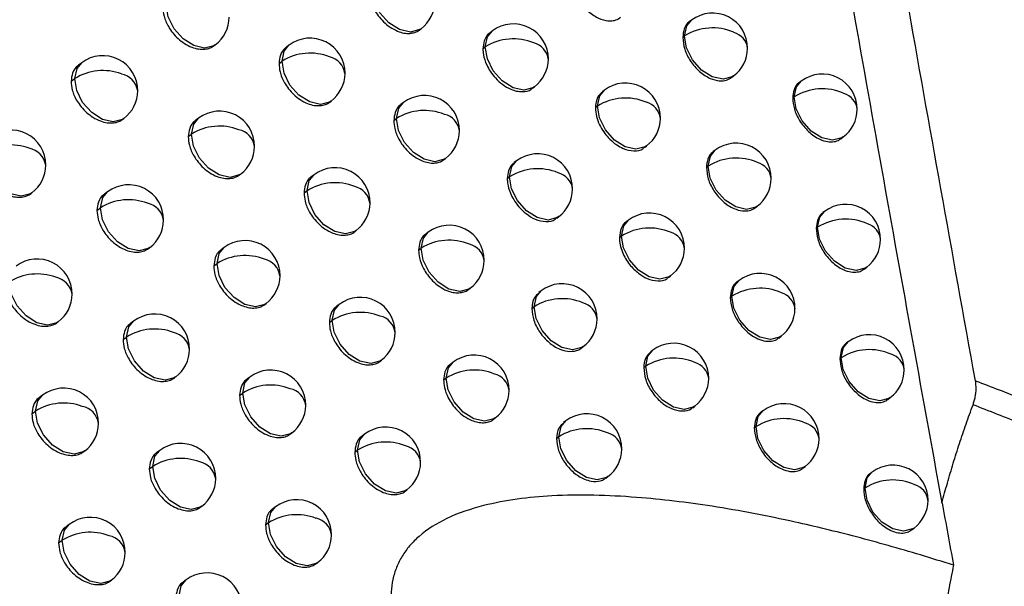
# Model space of a CAD drawing. Header units: millimetres. Extents: x 25 to 1229, y -261 to 1180.
# Tile 36 of 224: x 927.62 to 941.71, y -33.49 to -25.39. Entities that reach past the tile are written whole.
import ezdxf

# ---------------------------------------------------------------- set-up
doc = ezdxf.new("R2010")
doc.units = ezdxf.units.MM

msp = doc.modelspace()

# ---------------------------------------------------------------- linework, layer by layer
at = {"color": 7, "linetype": 'Continuous', "lineweight": 25}
for p, q in [((937.234, -25.392), (937.206, -25.412)), ((933.339, -25.532), (933.362, -25.514)), ((934.383, -25.547), (934.349, -25.573)), ((937.108, -25.638), (937.133, -25.619)), ((937.133, -25.619), (937.133, -25.619)), ((930.401, -25.756), (930.417, -25.744)), ((931.472, -25.751), (931.432, -25.781)), ((934.247, -25.801), (934.282, -25.775)), ((934.282, -25.775), (934.282, -25.775)), ((928.506, -26.001), (928.46, -26.035)), ((931.329, -26.011), (931.372, -25.978)), ((937.804, -26.214), (937.836, -26.19)), ((928.354, -26.267), (928.405, -26.228)), ((934.959, -26.365), (934.985, -26.345)), ((938.803, -26.264), (938.779, -26.282)), ((935.987, -26.393), (935.957, -26.416)), ((938.682, -26.507), (938.702, -26.491)), ((938.702, -26.491), (938.702, -26.491)), ((932.055, -26.564), (932.075, -26.549)), ((933.111, -26.571), (933.074, -26.598)), ((935.857, -26.643), (935.886, -26.62)), ((935.886, -26.62), (935.886, -26.62)), ((929.094, -26.809), (929.108, -26.799)), ((930.178, -26.795), (930.135, -26.827)), ((932.972, -26.827), (933.01, -26.798)), ((933.01, -26.798), (933.01, -26.798)), ((930.03, -27.058), (930.077, -27.022)), ((936.56, -27.213), (936.589, -27.191)), ((939.37, -27.089), (939.405, -27.062)), ((937.572, -27.253), (937.545, -27.273)), ((933.69, -27.387), (933.713, -27.369)), ((934.73, -27.405), (934.697, -27.43)), ((930.763, -27.607), (930.78, -27.593)), ((931.831, -27.604), (931.791, -27.634)), ((937.446, -27.499), (937.471, -27.48)), ((937.471, -27.48), (937.471, -27.48)), ((934.596, -27.658), (934.63, -27.632)), ((934.63, -27.632), (934.63, -27.632)), ((927.781, -27.871), (927.792, -27.862)), ((928.875, -27.848), (928.83, -27.882)), ((931.688, -27.863), (931.73, -27.831)), ((928.724, -28.114), (928.775, -28.075)), ((938.142, -28.076), (938.174, -28.051)), ((939.138, -28.127), (939.114, -28.145)), ((935.306, -28.224), (935.333, -28.203)), ((936.331, -28.253), (936.301, -28.276)), ((932.412, -28.418), (932.433, -28.402)), ((933.465, -28.427), (933.429, -28.454)), ((939.017, -28.37), (939.037, -28.355)), ((939.037, -28.355), (939.037, -28.355)), ((936.201, -28.502), (936.23, -28.481)), ((936.23, -28.481), (936.23, -28.48)), ((929.463, -28.658), (929.478, -28.646)), ((930.543, -28.646), (930.501, -28.678)), ((933.327, -28.682), (933.364, -28.654)), ((933.364, -28.654), (933.364, -28.654)), ((930.396, -28.908), (930.442, -28.874)), ((939.704, -28.953), (939.74, -28.926)), ((936.903, -29.074), (936.933, -29.051)), ((937.913, -29.116), (937.886, -29.136)), ((934.043, -29.243), (934.067, -29.225)), ((935.081, -29.264), (935.049, -29.288)), ((931.127, -29.458), (931.145, -29.444)), ((937.788, -29.361), (937.812, -29.343)), ((937.812, -29.343), (937.812, -29.343)), ((932.191, -29.458), (932.153, -29.487)), ((934.947, -29.516), (934.98, -29.491)), ((934.98, -29.491), (934.98, -29.491)), ((928.157, -29.717), (928.169, -29.708)), ((929.247, -29.697), (929.203, -29.731)), ((932.05, -29.717), (932.091, -29.686)), ((929.098, -29.962), (929.147, -29.925)), ((938.482, -29.939), (938.515, -29.914)), ((939.476, -29.992), (939.453, -30.01)), ((935.655, -30.083), (935.683, -30.062)), ((936.678, -30.115), (936.649, -30.137)), ((932.772, -30.273), (932.794, -30.256)), ((933.822, -30.284), (933.787, -30.311)), ((939.356, -30.234), (939.375, -30.22)), ((939.375, -30.22), (939.375, -30.22)), ((936.549, -30.363), (936.577, -30.342)), ((936.577, -30.342), (936.577, -30.342)), ((929.834, -30.507), (929.85, -30.495)), ((930.91, -30.499), (930.869, -30.53)), ((933.685, -30.539), (933.721, -30.512)), ((933.721, -30.512), (933.721, -30.512)), ((927.946, -30.757), (927.899, -30.792)), ((930.765, -30.76), (930.81, -30.726)), ((940.042, -30.818), (940.078, -30.791)), ((927.792, -31.024), (927.845, -30.984)), ((937.25, -30.936), (937.28, -30.913)), ((938.256, -30.98), (938.23, -30.999)), ((934.399, -31.101), (934.424, -31.082)), ((935.434, -31.124), (935.402, -31.148)), ((938.132, -31.225), (938.156, -31.207)), ((938.156, -31.207), (938.156, -31.207)), ((931.493, -31.311), (931.513, -31.297)), ((932.554, -31.314), (932.517, -31.342)), ((935.301, -31.375), (935.333, -31.351)), ((935.333, -31.351), (935.333, -31.351)), ((928.535, -31.565), (928.548, -31.555)), ((929.622, -31.548), (929.578, -31.581)), ((932.414, -31.572), (932.454, -31.541)), ((929.473, -31.812), (929.521, -31.775)), ((938.825, -31.803), (938.859, -31.778)), ((936.008, -31.944), (936.036, -31.922)), ((939.816, -31.859), (939.794, -31.876)), ((933.135, -32.129), (933.157, -32.112)), ((939.697, -32.1), (939.716, -32.086)), ((930.208, -32.359), (930.224, -32.346)), ((931.28, -32.353), (931.24, -32.383)), ((940.816, -32.298), (940.82, -32.3)), ((928.327, -32.605), (928.281, -32.64)), ((931.136, -32.613), (931.18, -32.58)), ((940.382, -32.685), (940.419, -32.657)), ((928.175, -32.871), (928.227, -32.833)), ((931.863, -33.166), (931.883, -33.151)), ((928.915, -33.414), (928.93, -33.403)), ((929.999, -33.4), (929.956, -33.432))]:
    msp.add_line(p, q, dxfattribs=at)
at = {"color": 7, "linetype": 'Continuous', "lineweight": 25, "flags": 128}
for points in [[(933.362, -25.514), (933.341, -25.528), (933.209, -25.562), (933.055, -25.528), (932.902, -25.43), (932.773, -25.285), (932.687, -25.114), (932.659, -24.944)], [(930.417, -25.744), (930.397, -25.758), (930.265, -25.791), (930.111, -25.757), (929.958, -25.66), (929.829, -25.515), (929.743, -25.344), (929.714, -25.173)], [(937.133, -25.619), (937.166, -25.474), (937.234, -25.392)], [(934.282, -25.775), (934.315, -25.63), (934.383, -25.547)], [(937.836, -26.19), (937.815, -26.204), (937.684, -26.237), (937.53, -26.203), (937.377, -26.106), (937.247, -25.961), (937.162, -25.79), (937.133, -25.619)], [(931.372, -25.978), (931.404, -25.834), (931.472, -25.751)], [(934.985, -26.345), (934.964, -26.359), (934.833, -26.393), (934.679, -26.359), (934.525, -26.262), (934.396, -26.117), (934.311, -25.946), (934.282, -25.775)], [(928.405, -26.228), (928.438, -26.083), (928.506, -26.001)], [(932.075, -26.549), (932.054, -26.563), (931.923, -26.597), (931.768, -26.562), (931.615, -26.465), (931.486, -26.32), (931.401, -26.149), (931.372, -25.979)], [(929.108, -26.799), (929.087, -26.813), (928.956, -26.846), (928.802, -26.812), (928.649, -26.715), (928.519, -26.57), (928.434, -26.399), (928.405, -26.228)], [(938.702, -26.491), (938.735, -26.346), (938.803, -26.264)], [(935.886, -26.62), (935.919, -26.476), (935.987, -26.393)], [(939.405, -27.062), (939.384, -27.076), (939.253, -27.109), (939.099, -27.075), (938.946, -26.978), (938.816, -26.833), (938.731, -26.662), (938.702, -26.491)], [(933.01, -26.798), (933.043, -26.653), (933.111, -26.571)], [(936.589, -27.191), (936.568, -27.205), (936.437, -27.239), (936.283, -27.204), (936.129, -27.107), (936, -26.962), (935.915, -26.791), (935.886, -26.62)], [(930.077, -27.022), (930.11, -26.878), (930.178, -26.795)], [(933.713, -27.369), (933.692, -27.383), (933.561, -27.417), (933.407, -27.382), (933.253, -27.285), (933.124, -27.14), (933.039, -26.969), (933.01, -26.798)], [(930.78, -27.593), (930.759, -27.607), (930.628, -27.641), (930.474, -27.607), (930.32, -27.51), (930.191, -27.365), (930.106, -27.194), (930.077, -27.023)], [(927.792, -27.862), (927.771, -27.876), (927.64, -27.91), (927.486, -27.876), (927.333, -27.779), (927.203, -27.634), (927.118, -27.463), (927.089, -27.292)], [(937.471, -27.48), (937.504, -27.336), (937.572, -27.253)], [(934.63, -27.632), (934.662, -27.487), (934.73, -27.405)], [(931.73, -27.831), (931.763, -27.687), (931.831, -27.604)], [(938.174, -28.051), (938.153, -28.065), (938.022, -28.099), (937.868, -28.064), (937.715, -27.967), (937.585, -27.822), (937.5, -27.651), (937.471, -27.48)], [(935.333, -28.203), (935.312, -28.217), (935.18, -28.251), (935.026, -28.216), (934.873, -28.119), (934.744, -27.974), (934.658, -27.803), (934.63, -27.632)], [(928.775, -28.075), (928.807, -27.931), (928.875, -27.848)], [(932.433, -28.402), (932.412, -28.416), (932.281, -28.45), (932.127, -28.415), (931.973, -28.318), (931.844, -28.173), (931.759, -28.002), (931.73, -27.831)], [(929.478, -28.646), (929.457, -28.66), (929.326, -28.694), (929.172, -28.66), (929.018, -28.563), (928.889, -28.418), (928.804, -28.247), (928.775, -28.076)], [(939.037, -28.355), (939.07, -28.21), (939.138, -28.127)], [(936.23, -28.48), (936.263, -28.336), (936.331, -28.253)], [(933.364, -28.654), (933.397, -28.509), (933.465, -28.427)], [(939.74, -28.926), (939.719, -28.94), (939.588, -28.973), (939.434, -28.939), (939.281, -28.842), (939.151, -28.697), (939.066, -28.526), (939.037, -28.355)], [(936.933, -29.051), (936.912, -29.065), (936.781, -29.099), (936.627, -29.065), (936.473, -28.967), (936.344, -28.822), (936.259, -28.651), (936.23, -28.481)], [(930.442, -28.874), (930.475, -28.729), (930.543, -28.646)], [(934.067, -29.225), (934.046, -29.239), (933.915, -29.273), (933.761, -29.238), (933.608, -29.141), (933.478, -28.996), (933.393, -28.825), (933.364, -28.654)], [(931.145, -29.444), (931.124, -29.458), (930.993, -29.492), (930.839, -29.458), (930.685, -29.361), (930.556, -29.216), (930.471, -29.045), (930.442, -28.874)], [(928.169, -29.708), (928.148, -29.722), (928.017, -29.755), (927.863, -29.721), (927.709, -29.624), (927.58, -29.479), (927.495, -29.308), (927.466, -29.137)], [(937.812, -29.343), (937.845, -29.198), (937.913, -29.116)], [(934.98, -29.491), (935.013, -29.346), (935.081, -29.264)], [(938.515, -29.914), (938.494, -29.928), (938.363, -29.962), (938.209, -29.927), (938.055, -29.83), (937.926, -29.685), (937.841, -29.514), (937.812, -29.343)], [(932.091, -29.686), (932.123, -29.541), (932.191, -29.458)], [(935.683, -30.062), (935.662, -30.076), (935.531, -30.11), (935.377, -30.075), (935.223, -29.978), (935.094, -29.833), (935.009, -29.662), (934.98, -29.491)], [(929.147, -29.925), (929.179, -29.78), (929.247, -29.697)], [(932.091, -29.686), (932.091, -29.686), (932.091, -29.686), (932.091, -29.686), (932.091, -29.686), (932.091, -29.686), (932.091, -29.686), (932.091, -29.686), (932.091, -29.686)], [(932.794, -30.256), (932.773, -30.27), (932.641, -30.304), (932.487, -30.27), (932.334, -30.173), (932.205, -30.028), (932.119, -29.857), (932.091, -29.686)], [(929.85, -30.495), (929.829, -30.509), (929.698, -30.543), (929.544, -30.509), (929.39, -30.412), (929.261, -30.267), (929.176, -30.096), (929.147, -29.925)], [(939.375, -30.22), (939.408, -30.075), (939.476, -29.992)], [(936.577, -30.342), (936.61, -30.197), (936.678, -30.115)], [(933.721, -30.512), (933.754, -30.367), (933.822, -30.284)], [(940.078, -30.791), (940.057, -30.805), (939.926, -30.838), (939.772, -30.804), (939.618, -30.707), (939.489, -30.562), (939.404, -30.391), (939.375, -30.22)], [(937.28, -30.913), (937.259, -30.927), (937.128, -30.961), (936.974, -30.926), (936.82, -30.829), (936.691, -30.684), (936.606, -30.513), (936.577, -30.342)], [(930.81, -30.726), (930.842, -30.581), (930.91, -30.499)], [(934.424, -31.082), (934.403, -31.096), (934.272, -31.13), (934.118, -31.096), (933.964, -30.999), (933.835, -30.853), (933.75, -30.682), (933.721, -30.512)], [(927.845, -30.984), (927.878, -30.839), (927.946, -30.757)], [(931.513, -31.297), (931.492, -31.311), (931.36, -31.345), (931.206, -31.31), (931.053, -31.213), (930.924, -31.068), (930.838, -30.897), (930.81, -30.726)], [(928.548, -31.555), (928.527, -31.569), (928.396, -31.602), (928.242, -31.568), (928.088, -31.471), (927.959, -31.326), (927.874, -31.155), (927.845, -30.984)], [(938.156, -31.207), (938.188, -31.062), (938.256, -30.98)], [(935.333, -31.351), (935.366, -31.207), (935.434, -31.124)], [(938.859, -31.778), (938.838, -31.792), (938.706, -31.825), (938.552, -31.791), (938.399, -31.694), (938.27, -31.549), (938.184, -31.378), (938.156, -31.207)], [(932.454, -31.541), (932.487, -31.397), (932.554, -31.314)], [(936.036, -31.922), (936.015, -31.936), (935.884, -31.97), (935.73, -31.935), (935.576, -31.838), (935.447, -31.693), (935.362, -31.522), (935.333, -31.351)], [(929.521, -31.775), (929.554, -31.631), (929.622, -31.548)], [(932.454, -31.542), (932.454, -31.541), (932.454, -31.541), (932.454, -31.541), (932.454, -31.541), (932.454, -31.541), (932.454, -31.541), (932.454, -31.541), (932.454, -31.541)], [(933.157, -32.112), (933.136, -32.126), (933.005, -32.16), (932.851, -32.125), (932.697, -32.028), (932.568, -31.883), (932.483, -31.712), (932.454, -31.542)], [(930.224, -32.346), (930.203, -32.36), (930.072, -32.394), (929.918, -32.359), (929.765, -32.262), (929.635, -32.117), (929.55, -31.946), (929.521, -31.776)], [(939.716, -32.086), (939.749, -31.941), (939.816, -31.859)], [(939.716, -32.086), (939.716, -32.086), (939.716, -32.086), (939.716, -32.086), (939.716, -32.086), (939.716, -32.086), (939.716, -32.086), (939.716, -32.086), (939.716, -32.086)], [(940.419, -32.657), (940.398, -32.671), (940.266, -32.704), (940.112, -32.67), (939.959, -32.573), (939.83, -32.428), (939.745, -32.257), (939.716, -32.086)], [(931.18, -32.58), (931.212, -32.435), (931.28, -32.353)], [(928.227, -32.833), (928.259, -32.688), (928.327, -32.605)], [(931.883, -33.151), (931.862, -33.165), (931.73, -33.199), (931.576, -33.164), (931.423, -33.067), (931.294, -32.922), (931.208, -32.751), (931.18, -32.58)], [(928.93, -33.403), (928.909, -33.417), (928.777, -33.451), (928.623, -33.417), (928.47, -33.32), (928.341, -33.175), (928.255, -33.004), (928.227, -32.833)], [(929.898, -33.627), (929.931, -33.483), (929.999, -33.4)]]:
    msp.add_lwpolyline(points, dxfattribs=at)
at = {"color": 7, "linetype": 'Continuous', "lineweight": 25}
for centre, radius, start, end in [((933.061, -25.115), 0.5, 307.0492, 359.4115), ((930.116, -25.345), 0.5, 307.0492, 359.4333), ((937.535, -25.791), 0.5, 359.445, 127.0492), ((934.684, -25.946), 0.5, 359.4121, 127.0492), ((937.536, -26.264), 0.761, 66.5001, 121.9197), ((937.766, -25.828), 0.271, 6.9024, 74.3369), ((931.774, -26.15), 0.5, 359.4159, 127.0492), ((934.684, -26.422), 0.762, 67.4965, 121.8423), ((934.908, -25.988), 0.278, 7.5079, 75.8958), ((928.807, -26.4), 0.5, 359.4506, 127.0492), ((931.774, -26.626), 0.762, 68.4627, 121.8263), ((931.991, -26.195), 0.285, 8.1156, 77.3489), ((937.535, -25.791), 0.5, 307.0492, 359.445), ((931.793, -25.984), 0.421, 179.2705, 179.3068), ((934.684, -25.946), 0.5, 307.0492, 359.4121), ((928.807, -26.875), 0.762, 69.4002, 121.8665), ((929.018, -26.449), 0.292, 8.7156, 78.7058), ((931.774, -26.15), 0.5, 307.0492, 359.4159), ((939.104, -26.663), 0.5, 359.4788, 127.0492), ((928.826, -26.233), 0.421, 179.2705, 179.3292), ((936.288, -26.792), 0.5, 359.4235, 127.0492), ((928.807, -26.4), 0.5, 307.0492, 359.4506), ((933.412, -26.97), 0.5, 359.4081, 127.0492), ((939.105, -27.135), 0.76, 65.9486, 121.9865), ((939.338, -26.698), 0.268, 6.58, 73.4482), ((936.288, -27.267), 0.761, 66.953, 121.8744), ((936.516, -26.831), 0.274, 7.1742, 75.0543), ((930.479, -27.194), 0.5, 359.4263, 127.0492), ((933.412, -27.446), 0.762, 67.9268, 121.8257), ((933.633, -27.013), 0.281, 7.7766, 76.5509), ((939.104, -26.663), 0.5, 307.0492, 359.4788), ((930.479, -27.67), 0.762, 68.8714, 121.8352), ((936.288, -26.792), 0.5, 307.0492, 359.4235), ((927.491, -27.463), 0.5, 359.4726, 127.0492), ((930.498, -27.028), 0.421, 179.2705, 179.3171), ((930.694, -27.241), 0.288, 8.3765, 77.9476), ((933.412, -26.97), 0.5, 307.0492, 359.4081), ((927.491, -27.938), 0.761, 69.7884, 121.8982), ((937.873, -27.652), 0.5, 359.4465, 127.0492), ((927.699, -27.514), 0.295, 8.9651, 79.2531), ((930.479, -27.194), 0.5, 307.0492, 359.4263), ((935.031, -27.804), 0.5, 359.4104, 127.0492), ((927.491, -27.463), 0.5, 307.0492, 359.4726), ((937.874, -28.126), 0.761, 66.4098, 121.9248), ((938.104, -27.689), 0.271, 6.8486, 74.1948), ((932.132, -28.003), 0.5, 359.4109, 127.0492), ((935.032, -28.279), 0.762, 67.3912, 121.8427), ((935.256, -27.845), 0.278, 7.4426, 75.7362), ((929.177, -28.247), 0.5, 359.442, 127.0492), ((932.132, -28.479), 0.762, 68.3431, 121.8209), ((937.873, -27.652), 0.5, 307.0492, 359.4465), ((932.151, -27.837), 0.421, 179.2705, 179.3039), ((932.35, -28.048), 0.284, 8.0397, 77.174), ((935.031, -27.804), 0.5, 307.0492, 359.4104), ((929.177, -28.723), 0.762, 69.2669, 121.8545), ((929.389, -28.296), 0.291, 8.6302, 78.5173), ((932.132, -28.003), 0.5, 307.0492, 359.4109), ((939.439, -28.527), 0.5, 359.4818, 127.0492), ((929.196, -28.081), 0.421, 179.2705, 179.3265), ((936.632, -28.652), 0.5, 359.4236, 127.0492), ((929.177, -28.247), 0.5, 307.0492, 359.442), ((939.44, -28.999), 0.76, 65.8667, 121.9937), ((939.674, -28.561), 0.267, 6.5326, 73.3168), ((933.766, -28.826), 0.5, 359.405, 127.0492), ((936.632, -29.127), 0.761, 66.856, 121.8775), ((936.86, -28.691), 0.274, 7.1152, 74.9043), ((930.844, -29.045), 0.5, 359.4197, 127.0492), ((933.766, -29.302), 0.762, 67.8152, 121.8236), ((933.988, -28.869), 0.281, 7.7066, 76.3846), ((939.439, -28.527), 0.5, 307.0492, 359.4818), ((936.632, -28.652), 0.5, 307.0492, 359.4236), ((927.868, -29.309), 0.5, 359.4625, 127.0492), ((930.844, -29.521), 0.762, 68.746, 121.8271), ((930.863, -28.879), 0.421, 179.2705, 179.3142), ((931.059, -29.092), 0.287, 8.2965, 77.7668), ((933.766, -28.826), 0.5, 307.0492, 359.405), ((927.868, -29.784), 0.761, 69.6497, 121.8831), ((938.214, -29.515), 0.5, 359.4483, 127.0492), ((928.077, -29.359), 0.294, 8.8762, 79.0597), ((930.844, -29.045), 0.5, 307.0492, 359.4197), ((935.382, -29.663), 0.5, 359.4092, 127.0492), ((938.214, -29.988), 0.761, 66.321, 121.9303), ((938.446, -29.552), 0.27, 6.7959, 74.0548), ((927.868, -29.309), 0.5, 307.0492, 359.4625), ((932.492, -29.857), 0.5, 359.4063, 127.0492), ((935.382, -30.138), 0.762, 67.2878, 121.8436), ((935.607, -29.704), 0.277, 7.3787, 75.5789), ((932.493, -30.334), 0.762, 68.2256, 121.8162), ((938.214, -29.515), 0.5, 307.0492, 359.4483), ((929.549, -30.096), 0.5, 359.434, 127.0492), ((932.712, -29.902), 0.284, 7.9653, 77.0014), ((935.382, -29.663), 0.5, 307.0492, 359.4092), ((929.549, -30.572), 0.762, 69.1359, 121.8434), ((929.762, -30.145), 0.29, 8.5464, 78.3313), ((932.492, -29.857), 0.5, 307.0492, 359.4063), ((929.568, -29.93), 0.421, 179.2705, 179.3236), ((936.979, -30.514), 0.5, 359.4241, 127.0492), ((939.777, -30.392), 0.5, 359.4852, 127.0492), ((929.549, -30.096), 0.5, 307.0492, 359.434), ((939.778, -30.864), 0.759, 65.7863, 122.0012), ((934.123, -30.683), 0.5, 359.4022, 127.0492), ((936.979, -30.988), 0.761, 66.7607, 121.8811), ((937.208, -30.552), 0.273, 7.0575, 74.7565), ((940.012, -30.426), 0.267, 6.4863, 73.1873), ((931.211, -30.898), 0.5, 359.4136, 127.0492), ((934.123, -31.159), 0.762, 67.7057, 121.8222), ((939.777, -30.392), 0.5, 307.0492, 359.4852), ((934.345, -30.726), 0.28, 7.6381, 76.2206), ((936.979, -30.514), 0.5, 307.0492, 359.4241), ((928.247, -31.156), 0.5, 359.453, 127.0492), ((931.211, -31.374), 0.762, 68.6228, 121.8197), ((931.428, -30.944), 0.286, 8.218, 77.5886), ((934.123, -30.683), 0.5, 307.0492, 359.4022), ((931.231, -30.731), 0.421, 179.2705, 179.3113), ((928.247, -31.631), 0.762, 69.5134, 121.8691), ((928.266, -30.989), 0.421, 179.2705, 179.3321), ((928.457, -31.205), 0.293, 8.7889, 78.8688), ((931.211, -30.898), 0.5, 307.0492, 359.4136), ((938.558, -31.379), 0.5, 359.4504, 127.0492), ((935.735, -31.523), 0.5, 359.4082, 127.0492), ((938.558, -31.852), 0.76, 66.2339, 121.9362), ((928.247, -31.156), 0.5, 307.0492, 359.453), ((932.856, -31.713), 0.5, 359.4021, 127.0492), ((935.735, -31.998), 0.762, 67.1862, 121.8451), ((938.79, -31.415), 0.27, 6.7444, 73.9169), ((935.961, -31.563), 0.276, 7.3161, 75.4238), ((938.558, -31.379), 0.5, 307.0492, 359.4504), ((929.923, -31.947), 0.5, 359.4264, 127.0492), ((932.856, -32.189), 0.762, 68.1102, 121.8123), ((933.076, -31.757), 0.283, 7.8924, 76.8313), ((935.735, -31.523), 0.5, 307.0492, 359.4082), ((929.923, -32.423), 0.762, 69.0073, 121.8332), ((929.942, -31.781), 0.421, 179.2705, 179.3208), ((930.137, -31.995), 0.289, 8.4642, 78.1478), ((932.856, -31.713), 0.5, 307.0492, 359.4021), ((940.118, -32.258), 0.5, 359.4887, 127.0492), ((929.923, -31.947), 0.5, 307.0492, 359.4264), ((940.118, -32.729), 0.759, 65.7075, 122.0091), ((940.353, -32.292), 0.266, 6.4411, 73.0597), ((931.581, -32.752), 0.5, 359.4079, 127.0492), ((940.118, -32.258), 0.5, 307.0492, 359.4887), ((928.628, -33.004), 0.5, 359.4439, 127.0492), ((931.581, -33.228), 0.762, 68.5018, 121.8131), ((931.799, -32.797), 0.286, 8.1411, 77.4129), ((931.601, -32.585), 0.421, 179.2705, 179.3084), ((928.629, -33.48), 0.762, 69.3797, 121.856), ((928.648, -32.838), 0.421, 179.2705, 179.3294), ((928.84, -33.053), 0.292, 8.7032, 78.6806), ((931.581, -32.752), 0.5, 307.0492, 359.4079), ((928.628, -33.004), 0.5, 307.0492, 359.4439), ((930.3, -33.799), 0.5, 359.4192, 127.0492)]:
    msp.add_arc(centre, radius, start, end, dxfattribs=at)
for points, knots in [([(940.898, 64.236), (940.977, 63.248), (941.134, 61.271), (941.379, 58.302), (941.631, 55.329), (941.891, 52.354), (942.157, 49.375), (942.431, 46.393), (942.712, 43.408), (943.001, 40.42), (943.296, 37.428), (943.599, 34.434), (943.91, 31.436), (944.227, 28.435), (944.552, 25.431), (944.884, 22.424), (945.223, 19.414), (945.685, 15.396), (946.281, 10.367), (947.024, 4.321), (947.797, -1.735), (948.598, -7.801), (949.428, -13.878), (950.287, -19.966), (951.173, -26.063), (951.788, -30.136), (952.096, -32.173)], [0, 0, 0, 0, 0.031249, 0.062496, 0.093743, 0.12499, 0.156236, 0.187482, 0.218728, 0.249975, 0.281223, 0.312471, 0.343721, 0.374973, 0.406226, 0.437482, 0.468739, 0.5, 0.562517, 0.625024, 0.687525, 0.750021, 0.812515, 0.875007, 0.937502, 1, 1, 1, 1]), ([(941.297, -30.551), (941.132, -29.635), (940.802, -27.81), (940.317, -25.086), (939.842, -22.385), (939.377, -19.707), (938.921, -17.053), (938.474, -14.422), (938.037, -11.813), (937.609, -9.228), (937.189, -6.666), (936.779, -4.127), (936.377, -1.611), (935.984, 0.883), (935.599, 3.353), (935.222, 5.8), (934.853, 8.225), (934.492, 10.627), (934.14, 13.006), (933.794, 15.362), (933.457, 17.695), (933.127, 20.006), (932.804, 22.294), (932.488, 24.56), (932.18, 26.803), (931.878, 29.023), (931.583, 31.221), (931.295, 33.396), (931.013, 35.549), (930.738, 37.68), (930.558, 39.092), (930.469, 39.795)], [0, 0, 0, 0, 0.038566, 0.07684, 0.114823, 0.152513, 0.189913, 0.22702, 0.263836, 0.30036, 0.336593, 0.372534, 0.408183, 0.44354, 0.478606, 0.513381, 0.547863, 0.582054, 0.615954, 0.649562, 0.682878, 0.715902, 0.748635, 0.781076, 0.813226, 0.845084, 0.87665, 0.907925, 0.938908, 0.9696, 1, 1, 1, 1]), ([(947.543, -33.362), (947.382, -32.309), (947.063, -30.214), (946.595, -27.09), (946.139, -24.001), (945.695, -20.946), (945.263, -17.925), (944.842, -14.938), (944.432, -11.985), (944.034, -9.066), (943.646, -6.18), (943.269, -3.329), (942.902, -0.511), (942.545, 2.273), (942.199, 5.023), (941.862, 7.74), (941.534, 10.423), (941.216, 13.073), (940.908, 15.689), (940.608, 18.273), (940.317, 20.823), (940.034, 23.34), (939.76, 25.823), (939.495, 28.274), (939.237, 30.692), (938.987, 33.077), (938.745, 35.429), (938.588, 36.986), (938.51, 37.759)], [0, 0, 0, 0, 0.04397, 0.087499, 0.130586, 0.173231, 0.215435, 0.257197, 0.298519, 0.339399, 0.379839, 0.419839, 0.459397, 0.498516, 0.537194, 0.575432, 0.61323, 0.650588, 0.687507, 0.723986, 0.760025, 0.795625, 0.830785, 0.865506, 0.899788, 0.933631, 0.967035, 1, 1, 1, 1]), ([(930.575, 32.757), (930.698, 31.837), (930.944, 29.987), (931.324, 27.19), (931.714, 24.359), (932.115, 21.492), (932.528, 18.59), (932.952, 15.652), (933.389, 12.678), (933.837, 9.669), (934.298, 6.624), (934.771, 3.543), (935.322, 0.008), (935.959, -3.998), (936.689, -8.495), (937.45, -13.082), (938.242, -17.758), (939.067, -22.524), (939.924, -27.379), (940.517, -30.649), (940.816, -32.298)], [0, 0, 0, 0, 0.042984, 0.086462, 0.130434, 0.174899, 0.219858, 0.265311, 0.311258, 0.357699, 0.404633, 0.452062, 0.499984, 0.567666, 0.636598, 0.706779, 0.77821, 0.850891, 0.924821, 1, 1, 1, 1]), ([(935.514, -24.784), (935.52, -24.841), (935.531, -24.954), (935.622, -25.13), (935.754, -25.278), (935.868, -25.349), (935.941, -25.378), (936.003, -25.398), (936.084, -25.406), (936.166, -25.389), (936.201, -25.363), (936.217, -25.351)], [0, 0, 0, 0, 0.161182, 0.322364, 0.483546, 0.644728, 0.668442, 0.708567, 0.837586, 0.926821, 1, 1, 1, 1]), ([(932.619, -24.973), (932.622, -25.011), (932.628, -25.099), (932.679, -25.224), (932.749, -25.333), (932.825, -25.419), (932.919, -25.496), (933.02, -25.551), (933.116, -25.579), (933.201, -25.585), (933.272, -25.568), (933.321, -25.552), (933.337, -25.532), (933.338, -25.53)], [0, 0, 0, 0, 0.110578, 0.254701, 0.339718, 0.433177, 0.535067, 0.645379, 0.736808, 0.825222, 0.910622, 0.993007, 1, 1, 1, 1]), ([(929.666, -25.209), (929.67, -25.25), (929.677, -25.342), (929.734, -25.47), (929.808, -25.577), (929.884, -25.658), (929.977, -25.73), (930.078, -25.782), (930.178, -25.808), (930.266, -25.81), (930.342, -25.794), (930.382, -25.768), (930.401, -25.756)], [0, 0, 0, 0, 0.119466, 0.266503, 0.350758, 0.44197, 0.540135, 0.645246, 0.740901, 0.832327, 0.919524, 1, 1, 1, 1]), ([(937.207, -25.413), (937.205, -25.414), (937.168, -25.435), (937.122, -25.507), (937.112, -25.597), (937.108, -25.638)], [0, 0, 0, 0, 0.030683, 0.549301, 1, 1, 1, 1]), ([(934.35, -25.574), (934.345, -25.578), (934.306, -25.602), (934.261, -25.676), (934.252, -25.762), (934.247, -25.801)], [0, 0, 0, 0, 0.074904, 0.582373, 1, 1, 1, 1]), ([(937.108, -25.638), (937.113, -25.694), (937.124, -25.806), (937.213, -25.982), (937.343, -26.133), (937.492, -26.23), (937.627, -26.265), (937.732, -26.258), (937.781, -26.227), (937.804, -26.213)], [0, 0, 0, 0, 0.159007, 0.319507, 0.481503, 0.644997, 0.780694, 0.900843, 1, 1, 1, 1]), ([(931.433, -25.783), (931.429, -25.785), (931.39, -25.809), (931.343, -25.883), (931.333, -25.971), (931.329, -26.011)], [0, 0, 0, 0, 0.05854, 0.570171, 1, 1, 1, 1]), ([(934.247, -25.801), (934.249, -25.829), (934.253, -25.903), (934.29, -26.016), (934.353, -26.129), (934.428, -26.226), (934.529, -26.318), (934.635, -26.379), (934.731, -26.409), (934.833, -26.418), (934.917, -26.407), (934.95, -26.367), (934.955, -26.361)], [0, 0, 0, 0, 0.083365, 0.218593, 0.305974, 0.406354, 0.519707, 0.646005, 0.728795, 0.811061, 0.973228, 1, 1, 1, 1]), ([(928.46, -26.037), (928.457, -26.039), (928.417, -26.063), (928.369, -26.138), (928.358, -26.226), (928.354, -26.267)], [0, 0, 0, 0, 0.051631, 0.565079, 1, 1, 1, 1]), ([(931.329, -26.011), (931.332, -26.051), (931.338, -26.141), (931.393, -26.268), (931.465, -26.376), (931.541, -26.46), (931.634, -26.534), (931.735, -26.587), (931.832, -26.614), (931.919, -26.618), (931.992, -26.599), (932.04, -26.583), (932.054, -26.564), (932.055, -26.564)], [0, 0, 0, 0, 0.116376, 0.262405, 0.346928, 0.438924, 0.538385, 0.645304, 0.739352, 0.829635, 0.916151, 0.998902, 1, 1, 1, 1]), ([(928.354, -26.267), (928.357, -26.308), (928.364, -26.401), (928.422, -26.529), (928.497, -26.635), (928.574, -26.716), (928.668, -26.786), (928.77, -26.837), (928.87, -26.862), (928.959, -26.864), (929.035, -26.847), (929.075, -26.821), (929.094, -26.809)], [0, 0, 0, 0, 0.120756, 0.268206, 0.352345, 0.443226, 0.540847, 0.645203, 0.741604, 0.833557, 0.921065, 1, 1, 1, 1]), ([(938.78, -26.283), (938.776, -26.285), (938.739, -26.307), (938.695, -26.379), (938.686, -26.466), (938.682, -26.507)], [0, 0, 0, 0, 0.050062, 0.563808, 1, 1, 1, 1]), ([(935.961, -26.42), (935.933, -26.443), (935.872, -26.495), (935.862, -26.59), (935.857, -26.643)], [0, 0, 0, 0, 0.447243, 1, 1, 1, 1]), ([(933.075, -26.6), (933.071, -26.603), (933.031, -26.627), (932.986, -26.701), (932.976, -26.788), (932.972, -26.827)], [0, 0, 0, 0, 0.064785, 0.574817, 1, 1, 1, 1]), ([(938.682, -26.507), (938.686, -26.558), (938.695, -26.663), (938.762, -26.806), (938.837, -26.913), (938.907, -26.987), (938.986, -27.051), (939.079, -27.104), (939.179, -27.135), (939.272, -27.134), (939.335, -27.115), (939.361, -27.093), (939.368, -27.087)], [0, 0, 0, 0, 0.146109, 0.30208, 0.384169, 0.468758, 0.555847, 0.645439, 0.76166, 0.867815, 0.963889, 1, 1, 1, 1]), ([(935.857, -26.643), (935.859, -26.685), (935.865, -26.765), (935.911, -26.885), (935.971, -26.988), (936.053, -27.09), (936.149, -27.172), (936.277, -27.242), (936.409, -27.269), (936.517, -27.255), (936.55, -27.215), (936.556, -27.209)], [0, 0, 0, 0, 0.121569, 0.231555, 0.329936, 0.416693, 0.554778, 0.646531, 0.807796, 0.969061, 1, 1, 1, 1]), ([(930.136, -26.829), (930.132, -26.831), (930.092, -26.855), (930.045, -26.93), (930.035, -27.018), (930.03, -27.058)], [0, 0, 0, 0, 0.0551448, 0.5676601, 1, 1, 1, 1]), ([(932.972, -26.827), (932.974, -26.864), (932.98, -26.951), (933.03, -27.075), (933.099, -27.185), (933.175, -27.272), (933.269, -27.35), (933.37, -27.405), (933.467, -27.433), (933.551, -27.44), (933.622, -27.423), (933.671, -27.407), (933.687, -27.387), (933.688, -27.385)], [0, 0, 0, 0, 0.108435, 0.251851, 0.33705, 0.431048, 0.533835, 0.6454, 0.735941, 0.823722, 0.908743, 0.991004, 1, 1, 1, 1]), ([(930.03, -27.058), (930.033, -27.099), (930.04, -27.19), (930.097, -27.318), (930.171, -27.426), (930.247, -27.507), (930.34, -27.58), (930.441, -27.631), (930.54, -27.658), (930.627, -27.66), (930.703, -27.644), (930.743, -27.619), (930.762, -27.606)], [0, 0, 0, 0, 0.119094, 0.266012, 0.350301, 0.441609, 0.53993, 0.645259, 0.740701, 0.831976, 0.919084, 1, 1, 1, 1]), ([(927.034, -27.333), (927.039, -27.387), (927.047, -27.47), (927.1, -27.585), (927.163, -27.684), (927.248, -27.775), (927.352, -27.851), (927.453, -27.9), (927.555, -27.925), (927.645, -27.926), (927.722, -27.909), (927.762, -27.883), (927.78, -27.87)], [0, 0, 0, 0, 0.155181, 0.237335, 0.32232, 0.449724, 0.53899, 0.645129, 0.742009, 0.834301, 0.922009, 1, 1, 1, 1]), ([(937.546, -27.274), (937.543, -27.276), (937.506, -27.297), (937.461, -27.369), (937.451, -27.458), (937.446, -27.499)], [0, 0, 0, 0, 0.036547, 0.553688, 1, 1, 1, 1]), ([(934.698, -27.432), (934.693, -27.435), (934.654, -27.459), (934.609, -27.533), (934.6, -27.619), (934.596, -27.658)], [0, 0, 0, 0, 0.079679, 0.585943, 1, 1, 1, 1]), ([(937.446, -27.499), (937.451, -27.553), (937.462, -27.663), (937.548, -27.839), (937.657, -27.966), (937.758, -28.044), (937.853, -28.096), (937.959, -28.127), (938.059, -28.118), (938.118, -28.098), (938.139, -28.077), (938.141, -28.075)], [0, 0, 0, 0, 0.15511, 0.314209, 0.477299, 0.560767, 0.64525, 0.773888, 0.888959, 0.990432, 1, 1, 1, 1]), ([(931.792, -27.635), (931.788, -27.637), (931.749, -27.661), (931.702, -27.736), (931.692, -27.823), (931.688, -27.863)], [0, 0, 0, 0, 0.059618, 0.570971, 1, 1, 1, 1]), ([(934.596, -27.658), (934.597, -27.68), (934.6, -27.747), (934.63, -27.851), (934.688, -27.966), (934.763, -28.069), (934.868, -28.169), (935.005, -28.251), (935.151, -28.28), (935.26, -28.266), (935.295, -28.226), (935.301, -28.219)], [0, 0, 0, 0, 0.066665, 0.196467, 0.285317, 0.389958, 0.510352, 0.646454, 0.804744, 0.965022, 1, 1, 1, 1]), ([(928.831, -27.884), (928.827, -27.886), (928.787, -27.91), (928.74, -27.985), (928.729, -28.073), (928.724, -28.114)], [0, 0, 0, 0, 0.052343, 0.565599, 1, 1, 1, 1]), ([(931.688, -27.863), (931.691, -27.903), (931.697, -27.993), (931.751, -28.12), (931.823, -28.228), (931.899, -28.312), (931.992, -28.386), (932.093, -28.439), (932.19, -28.467), (932.277, -28.472), (932.349, -28.453), (932.397, -28.437), (932.411, -28.418), (932.412, -28.418)], [0, 0, 0, 0, 0.115503, 0.261248, 0.345846, 0.438063, 0.53789, 0.645321, 0.73894, 0.828917, 0.915251, 0.997943, 1, 1, 1, 1]), ([(928.724, -28.114), (928.728, -28.155), (928.735, -28.247), (928.793, -28.375), (928.868, -28.482), (928.944, -28.563), (929.037, -28.634), (929.139, -28.684), (929.239, -28.71), (929.328, -28.712), (929.404, -28.695), (929.444, -28.669), (929.463, -28.657)], [0, 0, 0, 0, 0.120559, 0.267949, 0.352108, 0.443041, 0.540747, 0.645219, 0.741488, 0.833349, 0.920804, 1, 1, 1, 1]), ([(939.115, -28.147), (939.112, -28.149), (939.074, -28.17), (939.031, -28.242), (939.022, -28.33), (939.017, -28.37)], [0, 0, 0, 0, 0.051473, 0.564866, 1, 1, 1, 1]), ([(936.302, -28.277), (936.3, -28.278), (936.264, -28.295), (936.219, -28.369), (936.207, -28.457), (936.201, -28.502)], [0, 0, 0, 0, 0.0351842, 0.5030366, 1, 1, 1, 1]), ([(933.43, -28.455), (933.426, -28.458), (933.386, -28.482), (933.341, -28.556), (933.331, -28.643), (933.327, -28.682)], [0, 0, 0, 0, 0.066664, 0.576218, 1, 1, 1, 1]), ([(939.017, -28.37), (939.022, -28.421), (939.03, -28.525), (939.097, -28.668), (939.172, -28.775), (939.241, -28.85), (939.321, -28.914), (939.413, -28.968), (939.512, -28.999), (939.605, -28.998), (939.668, -28.98), (939.695, -28.957), (939.703, -28.951)], [0, 0, 0, 0, 0.145002, 0.3006, 0.382777, 0.46764, 0.55519, 0.645427, 0.760383, 0.865632, 0.96116, 1, 1, 1, 1]), ([(936.201, -28.502), (936.203, -28.537), (936.207, -28.604), (936.24, -28.707), (936.287, -28.803), (936.361, -28.911), (936.466, -29.014), (936.609, -29.1), (936.753, -29.129), (936.86, -29.116), (936.894, -29.076), (936.899, -29.07)], [0, 0, 0, 0, 0.100321, 0.195111, 0.284368, 0.368086, 0.518264, 0.646487, 0.807773, 0.969059, 1, 1, 1, 1]), ([(930.502, -28.679), (930.498, -28.682), (930.458, -28.705), (930.411, -28.78), (930.401, -28.868), (930.396, -28.908)], [0, 0, 0, 0, 0.056003, 0.568293, 1, 1, 1, 1]), ([(933.327, -28.682), (933.329, -28.719), (933.335, -28.804), (933.383, -28.927), (933.452, -29.037), (933.527, -29.125), (933.622, -29.205), (933.724, -29.261), (933.819, -29.289), (933.903, -29.296), (933.974, -29.28), (934.023, -29.265), (934.039, -29.244), (934.041, -29.242)], [0, 0, 0, 0, 0.105636, 0.248129, 0.333564, 0.428266, 0.532223, 0.645422, 0.734868, 0.821868, 0.90642, 0.988527, 1, 1, 1, 1]), ([(930.396, -28.908), (930.399, -28.949), (930.406, -29.04), (930.462, -29.168), (930.536, -29.276), (930.612, -29.358), (930.705, -29.43), (930.806, -29.482), (930.904, -29.509), (930.992, -29.512), (931.068, -29.496), (931.107, -29.47), (931.127, -29.458)], [0, 0, 0, 0, 0.118658, 0.265436, 0.349764, 0.441182, 0.539687, 0.645271, 0.740471, 0.831573, 0.918579, 1, 1, 1, 1]), ([(937.887, -29.137), (937.884, -29.138), (937.847, -29.16), (937.802, -29.232), (937.793, -29.32), (937.788, -29.361)], [0, 0, 0, 0, 0.040624, 0.556739, 1, 1, 1, 1]), ([(927.412, -29.178), (927.415, -29.219), (927.423, -29.312), (927.482, -29.44), (927.557, -29.546), (927.635, -29.626), (927.728, -29.696), (927.831, -29.746), (927.931, -29.771), (928.021, -29.772), (928.098, -29.755), (928.138, -29.729), (928.156, -29.717)], [0, 0, 0, 0, 0.121388, 0.269037, 0.353117, 0.443834, 0.541188, 0.645174, 0.741962, 0.83419, 0.921859, 1, 1, 1, 1]), ([(935.053, -29.292), (935.025, -29.315), (934.964, -29.367), (934.953, -29.463), (934.947, -29.516)], [0, 0, 0, 0, 0.447243, 1, 1, 1, 1]), ([(937.788, -29.361), (937.793, -29.414), (937.803, -29.523), (937.888, -29.698), (937.996, -29.826), (938.098, -29.906), (938.192, -29.958), (938.296, -29.988), (938.393, -29.983), (938.454, -29.963), (938.477, -29.941), (938.481, -29.938)], [0, 0, 0, 0, 0.152225, 0.31035, 0.474375, 0.559045, 0.645212, 0.769294, 0.8811, 0.980606, 1, 1, 1, 1]), ([(932.154, -29.489), (932.15, -29.491), (932.11, -29.515), (932.064, -29.589), (932.054, -29.677), (932.05, -29.717)], [0, 0, 0, 0, 0.060808, 0.571855, 1, 1, 1, 1]), ([(934.947, -29.516), (934.953, -29.572), (934.964, -29.685), (935.056, -29.861), (935.188, -30.009), (935.332, -30.098), (935.47, -30.137), (935.572, -30.127), (935.635, -30.102), (935.653, -30.084), (935.655, -30.082)], [0, 0, 0, 0, 0.16125, 0.322502, 0.483757, 0.645018, 0.759171, 0.904889, 0.989967, 1, 1, 1, 1]), ([(929.204, -29.732), (929.2, -29.734), (929.16, -29.758), (929.113, -29.833), (929.102, -29.921), (929.098, -29.962)], [0, 0, 0, 0, 0.053086, 0.566143, 1, 1, 1, 1]), ([(932.05, -29.717), (932.052, -29.756), (932.059, -29.845), (932.112, -29.972), (932.184, -30.081), (932.259, -30.165), (932.352, -30.24), (932.453, -30.294), (932.55, -30.321), (932.636, -30.326), (932.708, -30.308), (932.756, -30.292), (932.771, -30.273), (932.772, -30.272)], [0, 0, 0, 0, 0.114448, 0.259846, 0.344536, 0.437019, 0.53729, 0.645339, 0.738454, 0.828071, 0.914191, 0.996813, 1, 1, 1, 1]), ([(929.098, -29.962), (929.101, -30.003), (929.108, -30.095), (929.166, -30.224), (929.24, -30.33), (929.317, -30.411), (929.41, -30.483), (929.511, -30.533), (929.611, -30.56), (929.699, -30.562), (929.775, -30.545), (929.815, -30.519), (929.834, -30.507)], [0, 0, 0, 0, 0.120327, 0.267645, 0.351827, 0.442821, 0.540625, 0.645233, 0.741354, 0.833111, 0.920506, 1, 1, 1, 1]), ([(939.453, -30.011), (939.45, -30.013), (939.413, -30.035), (939.369, -30.107), (939.36, -30.194), (939.356, -30.234)], [0, 0, 0, 0, 0.052715, 0.565799, 1, 1, 1, 1]), ([(936.649, -30.138), (936.62, -30.166), (936.563, -30.222), (936.554, -30.317), (936.549, -30.363)], [0, 0, 0, 0, 0.5100539, 1, 1, 1, 1]), ([(939.356, -30.234), (939.36, -30.285), (939.369, -30.389), (939.434, -30.531), (939.509, -30.638), (939.579, -30.714), (939.658, -30.779), (939.751, -30.832), (939.849, -30.863), (939.941, -30.863), (940.004, -30.846), (940.032, -30.823), (940.04, -30.816)], [0, 0, 0, 0, 0.144052, 0.299328, 0.381581, 0.46668, 0.554625, 0.645417, 0.759329, 0.863831, 0.958908, 1, 1, 1, 1]), ([(933.788, -30.312), (933.783, -30.315), (933.743, -30.339), (933.698, -30.413), (933.689, -30.5), (933.685, -30.539)], [0, 0, 0, 0, 0.068927, 0.577908, 1, 1, 1, 1]), ([(936.549, -30.363), (936.555, -30.42), (936.565, -30.533), (936.657, -30.71), (936.788, -30.858), (936.946, -30.959), (937.1, -30.991), (937.207, -30.977), (937.241, -30.938), (937.246, -30.931)], [0, 0, 0, 0, 0.161526, 0.323052, 0.484578, 0.646105, 0.807634, 0.969165, 1, 1, 1, 1]), ([(930.87, -30.531), (930.866, -30.534), (930.826, -30.557), (930.78, -30.632), (930.77, -30.72), (930.765, -30.76)], [0, 0, 0, 0, 0.05692, 0.56897, 1, 1, 1, 1]), ([(933.685, -30.539), (933.687, -30.574), (933.692, -30.657), (933.738, -30.778), (933.806, -30.889), (933.881, -30.979), (933.977, -31.061), (934.079, -31.118), (934.175, -31.147), (934.257, -31.154), (934.328, -31.139), (934.378, -31.123), (934.394, -31.102), (934.397, -31.099)], [0, 0, 0, 0, 0.101846, 0.243088, 0.328842, 0.424496, 0.530035, 0.645445, 0.733509, 0.819523, 0.903485, 0.985396, 1, 1, 1, 1]), ([(941.262, -30.894), (941.268, -30.875), (941.281, -30.837), (941.295, -30.778), (941.305, -30.71), (941.308, -30.632), (941.301, -30.578), (941.297, -30.551)], [0, 0, 0, 0, 0.166026, 0.331902, 0.500085, 0.749349, 1, 1, 1, 1]), ([(941.297, -30.551), (941.523, -30.637), (941.977, -30.811), (942.657, -31.086), (943.343, -31.374), (944.034, -31.676), (944.729, -31.991), (945.429, -32.32), (946.132, -32.663), (946.841, -33.019), (947.312, -33.267), (947.549, -33.391)], [0, 0, 0, 0, 0.105573, 0.212483, 0.32075, 0.430395, 0.541438, 0.653899, 0.767799, 0.883159, 1, 1, 1, 1]), ([(927.9, -30.793), (927.896, -30.795), (927.856, -30.82), (927.808, -30.895), (927.797, -30.983), (927.792, -31.024)], [0, 0, 0, 0, 0.050552, 0.564285, 1, 1, 1, 1]), ([(930.765, -30.76), (930.768, -30.8), (930.775, -30.892), (930.83, -31.019), (930.903, -31.127), (930.979, -31.209), (931.072, -31.283), (931.173, -31.335), (931.271, -31.362), (931.358, -31.365), (931.434, -31.349), (931.474, -31.324), (931.493, -31.311)], [0, 0, 0, 0, 0.118145, 0.264757, 0.349129, 0.440678, 0.539398, 0.645282, 0.740204, 0.83111, 0.917998, 1, 1, 1, 1]), ([(938.231, -31), (938.228, -31.002), (938.191, -31.024), (938.147, -31.096), (938.137, -31.184), (938.132, -31.225)], [0, 0, 0, 0, 0.043667, 0.559017, 1, 1, 1, 1]), ([(940.816, -32.298), (940.842, -32.203), (940.894, -32.014), (940.978, -31.731), (941.067, -31.45), (941.161, -31.17), (941.228, -30.986), (941.262, -30.894)], [0, 0, 0, 0, 0.200407, 0.40046, 0.600309, 0.800106, 1, 1, 1, 1]), ([(947.559, -33.8), (947.327, -33.676), (946.863, -33.43), (946.163, -33.074), (945.464, -32.728), (944.764, -32.393), (944.064, -32.07), (943.364, -31.758), (942.664, -31.458), (941.964, -31.169), (941.495, -30.985), (941.262, -30.894)], [0, 0, 0, 0, 0.11381, 0.226914, 0.339325, 0.451056, 0.562121, 0.672534, 0.782308, 0.891458, 1, 1, 1, 1]), ([(927.792, -31.024), (927.796, -31.065), (927.803, -31.158), (927.862, -31.286), (927.937, -31.392), (928.014, -31.472), (928.108, -31.543), (928.21, -31.593), (928.31, -31.618), (928.4, -31.62), (928.476, -31.602), (928.516, -31.577), (928.534, -31.564)], [0, 0, 0, 0, 0.121269, 0.268885, 0.352979, 0.443729, 0.541134, 0.645191, 0.741886, 0.834048, 0.92168, 1, 1, 1, 1]), ([(935.406, -31.152), (935.379, -31.175), (935.317, -31.227), (935.307, -31.323), (935.301, -31.375)], [0, 0, 0, 0, 0.447243, 1, 1, 1, 1]), ([(938.132, -31.225), (938.137, -31.277), (938.147, -31.384), (938.216, -31.528), (938.293, -31.634), (938.362, -31.707), (938.44, -31.769), (938.534, -31.821), (938.636, -31.852), (938.732, -31.848), (938.794, -31.829), (938.818, -31.806), (938.823, -31.802)], [0, 0, 0, 0, 0.149826, 0.307053, 0.388844, 0.472511, 0.558056, 0.645478, 0.766248, 0.875662, 0.9737, 1, 1, 1, 1]), ([(932.518, -31.344), (932.514, -31.347), (932.474, -31.37), (932.428, -31.445), (932.418, -31.532), (932.414, -31.572)], [0, 0, 0, 0, 0.062137, 0.572844, 1, 1, 1, 1]), ([(935.301, -31.375), (935.307, -31.432), (935.318, -31.545), (935.409, -31.721), (935.542, -31.869), (935.681, -31.955), (935.813, -31.995), (935.911, -31.99), (935.979, -31.967), (936.001, -31.946), (936.006, -31.941)], [0, 0, 0, 0, 0.161232, 0.322466, 0.483702, 0.64494, 0.745999, 0.88737, 0.973532, 1, 1, 1, 1]), ([(929.579, -31.582), (929.575, -31.584), (929.535, -31.608), (929.488, -31.683), (929.478, -31.771), (929.473, -31.812)], [0, 0, 0, 0, 0.053866, 0.566715, 1, 1, 1, 1]), ([(932.414, -31.572), (932.417, -31.61), (932.423, -31.699), (932.475, -31.825), (932.546, -31.934), (932.622, -32.019), (932.715, -32.095), (932.816, -32.149), (932.912, -32.177), (932.998, -32.182), (933.07, -32.165), (933.118, -32.149), (933.133, -32.129), (933.134, -32.128)], [0, 0, 0, 0, 0.113154, 0.258127, 0.342927, 0.435737, 0.53655, 0.645357, 0.737874, 0.827065, 0.91293, 0.995469, 1, 1, 1, 1]), ([(929.473, -31.812), (929.476, -31.853), (929.483, -31.945), (929.541, -32.073), (929.615, -32.18), (929.691, -32.261), (929.784, -32.333), (929.885, -32.384), (929.985, -32.41), (930.073, -32.413), (930.149, -32.396), (930.189, -32.371), (930.207, -32.358)], [0, 0, 0, 0, 0.120055, 0.267287, 0.351494, 0.442559, 0.540478, 0.645247, 0.741201, 0.83284, 0.920165, 1, 1, 1, 1]), ([(939.795, -31.877), (939.791, -31.879), (939.754, -31.901), (939.711, -31.973), (939.701, -32.06), (939.697, -32.1)], [0, 0, 0, 0, 0.0538287, 0.5666349, 1, 1, 1, 1]), ([(939.697, -32.1), (939.701, -32.15), (939.71, -32.254), (939.775, -32.396), (939.85, -32.503), (939.919, -32.579), (939.999, -32.645), (940.091, -32.698), (940.189, -32.73), (940.28, -32.73), (940.344, -32.713), (940.372, -32.69), (940.38, -32.683)], [0, 0, 0, 0, 0.143228, 0.298225, 0.380545, 0.465848, 0.554135, 0.645408, 0.758447, 0.862322, 0.957022, 1, 1, 1, 1]), ([(940.982, -33.188), (940.825, -33.139), (940.514, -33.042), (940.052, -32.908), (939.598, -32.784), (939.153, -32.672), (938.464, -32.512), (937.56, -32.338), (936.393, -32.197), (935.288, -32.167), (934.376, -32.282), (933.743, -32.494), (933.397, -32.707), (933.198, -32.906), (933.09, -33.054), (933.008, -33.215), (932.955, -33.388), (932.928, -33.574), (932.934, -33.706), (932.936, -33.772)], [0, 0, 0, 0, 0.051683, 0.102295, 0.151846, 0.200348, 0.247813, 0.377411, 0.496042, 0.631877, 0.746833, 0.814499, 0.873049, 0.896653, 0.918873, 0.939984, 0.960301, 0.98018, 1, 1, 1, 1]), ([(931.241, -32.384), (931.237, -32.387), (931.197, -32.411), (931.151, -32.485), (931.141, -32.573), (931.136, -32.613)], [0, 0, 0, 0, 0.0579071, 0.5697005, 1, 1, 1, 1]), ([(928.282, -32.641), (928.278, -32.643), (928.238, -32.667), (928.19, -32.742), (928.18, -32.831), (928.175, -32.871)], [0, 0, 0, 0, 0.051254, 0.564796, 1, 1, 1, 1]), ([(931.136, -32.613), (931.139, -32.653), (931.146, -32.744), (931.201, -32.872), (931.274, -32.98), (931.349, -33.063), (931.442, -33.136), (931.543, -33.189), (931.641, -33.216), (931.727, -33.219), (931.803, -33.203), (931.843, -33.178), (931.863, -33.166)], [0, 0, 0, 0, 0.117539, 0.263952, 0.348377, 0.440079, 0.539053, 0.645292, 0.739894, 0.830572, 0.917326, 1, 1, 1, 1]), ([(928.175, -32.871), (928.178, -32.913), (928.186, -33.006), (928.244, -33.134), (928.319, -33.24), (928.396, -33.321), (928.489, -33.391), (928.591, -33.442), (928.691, -33.467), (928.781, -33.469), (928.857, -33.452), (928.896, -33.426), (928.915, -33.414)], [0, 0, 0, 0, 0.121126, 0.2687, 0.352809, 0.443598, 0.541066, 0.645207, 0.741796, 0.833885, 0.921475, 1, 1, 1, 1]), ([(940.982, -33.188), (940.961, -33.295), (940.917, -33.509), (940.862, -33.83), (940.813, -34.151), (940.772, -34.471), (940.738, -34.791), (940.712, -35.111), (940.694, -35.43), (940.679, -35.853), (940.68, -36.378), (940.711, -36.996), (940.77, -37.604), (940.835, -37.996), (940.867, -38.193)], [0, 0, 0, 0, 0.062549, 0.124949, 0.187264, 0.249555, 0.311886, 0.374318, 0.436916, 0.499739, 0.624933, 0.749713, 0.874571, 1, 1, 1, 1]), ([(929.957, -33.434), (929.953, -33.436), (929.913, -33.46), (929.866, -33.534), (929.856, -33.622), (929.851, -33.663)], [0, 0, 0, 0, 0.054689, 0.56732, 1, 1, 1, 1])]:
    msp.add_open_spline(points, degree=3, knots=knots, dxfattribs=at)
msp.add_open_spline([(940.82, -32.3), (940.874, -32.596), (940.928, -32.892), (940.982, -33.188)], degree=3, dxfattribs=at)

doc.saveas('drawing.dxf')
